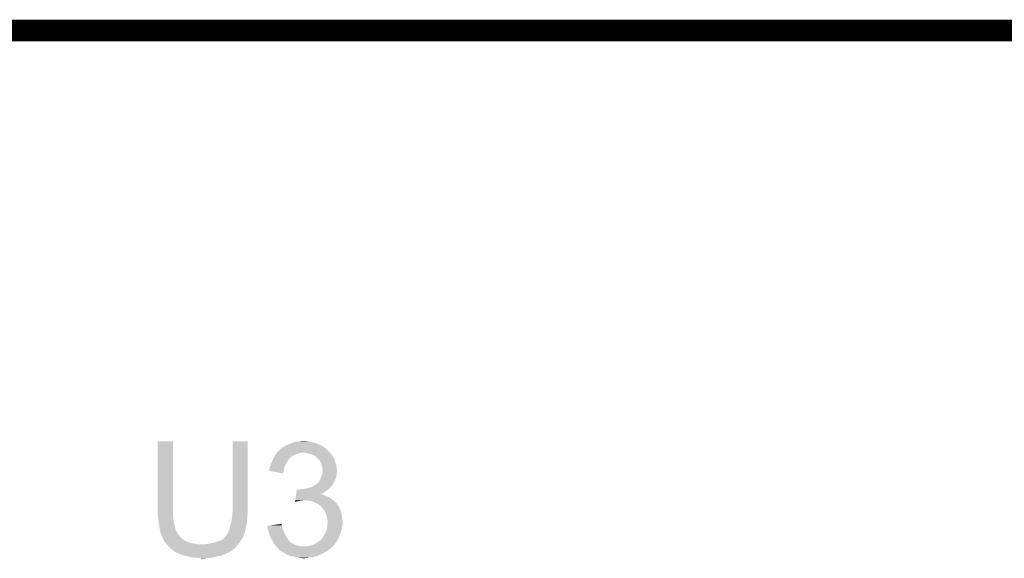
# Model space of a CAD drawing. Extents: x -1.3 to 24.2, y -3.9 to 39.2.
# Tile 33 of 34: x 9.8 to 16.8, y 35.4 to 39.2. Entities that reach past the tile are written whole.
import ezdxf

# ---------------------------------------------------------------- set-up
doc = ezdxf.new("R2010")
doc.units = 0
doc.layers.add('COMPASS_9_CLICK_V101_GKO', color=5, linetype='CONTINUOUS')
doc.layers.add('COMPASS_9_CLICK_V101_GTO', color=14, linetype='CONTINUOUS')

msp = doc.modelspace()

# ---------------------------------------------------------------- linework, layer by layer
at = {"layer": 'COMPASS_9_CLICK_V101_GKO', "const_width": 0.1524}
msp.add_lwpolyline([(4.064, 39.10838), (18.796, 39.10838)], dxfattribs=at)
at = {"layer": 'COMPASS_9_CLICK_V101_GTO'}
for points in [[(10.7696, 35.67938), (10.769622, 36.194976), (10.87882, 35.67938), (10.87882, 36.194976)], [(10.769622, 36.194976), (10.769624, 36.195), (10.87882, 36.194976), (10.769624, 36.195)], [(11.30046, 35.7251), (11.300482, 36.194976), (11.40714, 35.7251), (11.40714, 36.194976)], [(11.300482, 36.194976), (11.300484, 36.195), (11.40714, 36.194976), (11.300484, 36.195)], [(11.684, 36.1696), (11.722096, 36.184838), (11.922764, 36.1696), (11.882122, 36.184838)], [(11.722096, 36.184838), (11.734802, 36.18992), (11.882122, 36.184838), (11.859258, 36.18992)], [(11.734802, 36.18992), (11.76782, 36.195), (11.859258, 36.18992), (11.841482, 36.195)], [(11.76782, 36.195), (11.783062, 36.19754), (11.841482, 36.195), (11.826238, 36.19754)], [(11.610848, 36.111178), (11.612628, 36.11372), (11.77036, 36.111178), (11.78306, 36.11372)], [(11.612628, 36.11372), (11.614406, 36.11626), (11.78306, 36.11372), (11.793218, 36.11626)], [(11.614406, 36.11626), (11.617962, 36.12134), (11.990072, 36.11626), (11.985838, 36.12134)], [(11.617962, 36.12134), (11.620816, 36.123878), (11.985838, 36.12134), (11.983722, 36.123878)], [(11.620816, 36.123878), (11.635102, 36.13658), (11.983722, 36.123878), (11.96848, 36.13658)], [(11.635102, 36.13658), (11.64082, 36.141664), (11.96848, 36.13658), (11.963396, 36.141664)], [(11.64082, 36.141664), (11.640844, 36.1442), (11.963396, 36.141664), (11.96086, 36.1442)], [(11.640844, 36.1442), (11.643364, 36.144202), (11.96086, 36.1442), (11.960858, 36.144202)], [(11.643364, 36.144202), (11.64844, 36.146746), (11.960858, 36.144202), (11.958314, 36.146746)], [(11.64844, 36.146746), (11.64971, 36.149278), (11.958314, 36.146746), (11.955782, 36.149278)], [(11.64971, 36.149278), (11.650988, 36.151818), (11.955782, 36.149278), (11.95155, 36.151818)], [(11.650988, 36.151818), (11.658604, 36.154362), (11.95155, 36.151818), (11.94731, 36.154362)], [(11.658604, 36.154362), (11.662408, 36.156898), (11.94731, 36.154362), (11.943082, 36.156898)], [(11.662408, 36.156898), (11.673838, 36.164518), (11.943082, 36.156898), (11.932922, 36.164518)], [(11.673838, 36.164518), (11.673842, 36.16452), (11.932922, 36.164518), (11.932918, 36.16452)], [(11.673842, 36.16452), (11.678912, 36.167056), (11.932918, 36.16452), (11.925318, 36.167056)], [(11.678912, 36.167056), (11.683952, 36.169576), (11.925318, 36.167056), (11.9253, 36.169576)], [(11.683952, 36.169576), (11.684, 36.1696), (11.9253, 36.169576), (11.922764, 36.1696)], [(11.823698, 36.11372), (11.803378, 36.11626), (11.992188, 36.11372), (11.990072, 36.11626)], [(11.844014, 36.10864), (11.823698, 36.11372), (11.99642, 36.10864), (11.992188, 36.11372)], [(11.56716, 36.022278), (11.57478, 36.04514), (11.671298, 36.022278), (11.68273, 36.04514)], [(11.57478, 36.04514), (11.578588, 36.052758), (11.68273, 36.04514), (11.68654, 36.052758)], [(11.578588, 36.052758), (11.58875, 36.073078), (11.68654, 36.052758), (11.70178, 36.073078)], [(11.58875, 36.073078), (11.591292, 36.078162), (11.70178, 36.073078), (11.706862, 36.078162)], [(11.591292, 36.078162), (11.597642, 36.09086), (11.706862, 36.078162), (11.722104, 36.09086)], [(11.597642, 36.09086), (11.600182, 36.095938), (11.722104, 36.09086), (11.730986, 36.095938)], [(11.600182, 36.095938), (11.603738, 36.10102), (11.730986, 36.095938), (11.739878, 36.10102)], [(11.603738, 36.10102), (11.610848, 36.111178), (11.739878, 36.10102), (11.77036, 36.111178)], [(11.84402, 36.108638), (11.844014, 36.10864), (11.996422, 36.108638), (11.99642, 36.10864)], [(11.8745, 36.09848), (11.84402, 36.108638), (12.003678, 36.09848), (11.996422, 36.108638)], [(11.88466, 36.09086), (11.8745, 36.09848), (12.00912, 36.09086), (12.003678, 36.09848)], [(11.884664, 36.090858), (11.88466, 36.09086), (12.00912, 36.090858), (12.00912, 36.09086)], [(11.88848, 36.088314), (11.884664, 36.090858), (12.009126, 36.088314), (12.00912, 36.090858)], [(11.89228, 36.08578), (11.88848, 36.088314), (12.01166, 36.08578), (12.009126, 36.088314)], [(11.894824, 36.083236), (11.89228, 36.08578), (12.014202, 36.083236), (12.01166, 36.08578)], [(11.90498, 36.07308), (11.894824, 36.083236), (12.01928, 36.07308), (12.014202, 36.083236)], [(11.912598, 36.065462), (11.90498, 36.07308), (12.022328, 36.065462), (12.01928, 36.07308)], [(11.915986, 36.060382), (11.912598, 36.065462), (12.02436, 36.060382), (12.022328, 36.065462)], [(11.922758, 36.050224), (11.915986, 36.060382), (12.027746, 36.050224), (12.02436, 36.060382)], [(11.924454, 36.04514), (11.922758, 36.050224), (12.02944, 36.04514), (12.027746, 36.050224)], [(11.93038, 36.027358), (11.924454, 36.04514), (12.03452, 36.027358), (12.02944, 36.04514)], [(11.557, 35.98674), (11.557006, 35.989266), (11.661826, 35.98674), (11.662288, 35.989266)], [(11.658576, 35.968944), (11.557, 35.98674), (11.658576, 35.968944), (11.661826, 35.98674)], [(11.557006, 35.989266), (11.55954, 35.991804), (11.662288, 35.989266), (11.662752, 35.991804)], [(11.55954, 35.99688), (11.559542, 35.996882), (11.66368, 35.99688), (11.66368, 35.996882)], [(11.55954, 35.991804), (11.55954, 35.99688), (11.662752, 35.991804), (11.66368, 35.99688)], [(11.559542, 35.996882), (11.564618, 36.01212), (11.66368, 35.996882), (11.667488, 36.01212)], [(11.564618, 36.01212), (11.565888, 36.017198), (11.667488, 36.01212), (11.668758, 36.017198)], [(11.565888, 36.017198), (11.56716, 36.022278), (11.668758, 36.017198), (11.671298, 36.022278)], [(11.932918, 36.01974), (11.93038, 36.027358), (12.035474, 36.01974), (12.03452, 36.027358)], [(11.93546, 36.007042), (11.932918, 36.01974), (12.03706, 36.007042), (12.035474, 36.01974)], [(11.937998, 35.999422), (11.93546, 36.007042), (12.038012, 35.999422), (12.03706, 36.007042)], [(11.936474, 35.968936), (11.937998, 35.976558), (12.03706, 35.968936), (12.039598, 35.976558)], [(11.938, 35.986718), (11.937998, 35.999422), (12.0396, 35.986718), (12.038012, 35.999422)], [(11.937998, 35.976558), (11.938, 35.976562), (12.039598, 35.976558), (12.039598, 35.976562)], [(11.938, 35.976562), (11.938, 35.986718), (12.039598, 35.976562), (12.0396, 35.986718)], [(11.894822, 35.892742), (11.91006, 35.907982), (12.010574, 35.892742), (12.01928, 35.907982)], [(11.91006, 35.907982), (11.912602, 35.910524), (12.01928, 35.907982), (12.02055, 35.910524)], [(11.912602, 35.910524), (11.91895, 35.92322), (12.02055, 35.910524), (12.0269, 35.92322)], [(11.91895, 35.92322), (11.92022, 35.92576), (12.0269, 35.92322), (12.027746, 35.92576)], [(11.92022, 35.92576), (11.92784, 35.94354), (12.027746, 35.92576), (12.033672, 35.94354)], [(11.92784, 35.94354), (11.931648, 35.953698), (12.033672, 35.94354), (12.037058, 35.953698)], [(11.931648, 35.953698), (11.93546, 35.963862), (12.037058, 35.953698), (12.037058, 35.963862)], [(11.93546, 35.963862), (11.936474, 35.968936), (12.037058, 35.963862), (12.03706, 35.968936)], [(11.751774, 35.831778), (11.753644, 35.84448), (11.94562, 35.831778), (11.9634, 35.84448)], [(11.753644, 35.84448), (11.755142, 35.85464), (11.9634, 35.84448), (11.9761, 35.85464)], [(11.780522, 35.85464), (11.79322, 35.85718), (11.9761, 35.85464), (11.979274, 35.85718)], [(11.79322, 35.85718), (11.80846, 35.85972), (11.979274, 35.85718), (11.98245, 35.85972)], [(11.80846, 35.85972), (11.82624, 35.86226), (11.98245, 35.85972), (11.985624, 35.86226)], [(11.82624, 35.86226), (11.836388, 35.864798), (11.985624, 35.86226), (11.988798, 35.864798)], [(11.836388, 35.864798), (11.846562, 35.867342), (11.988798, 35.864798), (11.991342, 35.867342)], [(11.846562, 35.867342), (11.86687, 35.874958), (11.991342, 35.867342), (11.998958, 35.874958)], [(11.86687, 35.874958), (11.866882, 35.874962), (11.998958, 35.874958), (11.99896, 35.874962)], [(11.866882, 35.874962), (11.877548, 35.88258), (11.99896, 35.874962), (12.00404, 35.88258)], [(11.877548, 35.88258), (11.884652, 35.887654), (12.00404, 35.88258), (12.009114, 35.887654)], [(11.884652, 35.887654), (11.884662, 35.88766), (12.009114, 35.887654), (12.009114, 35.88766)], [(11.884662, 35.88766), (11.887206, 35.887664), (12.009114, 35.88766), (12.009114, 35.887664)], [(11.887206, 35.887664), (11.891, 35.890194), (12.009114, 35.887664), (12.00912, 35.890194)], [(11.891, 35.890194), (11.894822, 35.892742), (12.00912, 35.890194), (12.010574, 35.892742)], [(11.742424, 35.76831), (11.743166, 35.77336), (11.742424, 35.76831), (11.7729, 35.77336)], [(11.743166, 35.77336), (11.743542, 35.7759), (11.7729, 35.77336), (11.785598, 35.7759)], [(11.743542, 35.7759), (11.743916, 35.778438), (11.795756, 35.7759), (11.803378, 35.778438)], [(11.743916, 35.77844), (11.745038, 35.78606), (12.012932, 35.77844), (12.00404, 35.78606)], [(11.743916, 35.778438), (11.743916, 35.77844), (11.803378, 35.778438), (11.813542, 35.77844)], [(11.745038, 35.78606), (11.746908, 35.798758), (12.00404, 35.78606), (11.986262, 35.798758)], [(11.746908, 35.798758), (11.749154, 35.814), (11.986262, 35.798758), (11.9507, 35.814)], [(11.749154, 35.814), (11.749902, 35.819078), (11.9507, 35.814), (11.938004, 35.819078)], [(11.749902, 35.81908), (11.750276, 35.821614), (11.932924, 35.81908), (11.930386, 35.821614)], [(11.749902, 35.819078), (11.749902, 35.81908), (11.938004, 35.819078), (11.932924, 35.81908)], [(11.750276, 35.82162), (11.751774, 35.831778), (11.927932, 35.82162), (11.94562, 35.831778)], [(11.750276, 35.821614), (11.750276, 35.82162), (11.930386, 35.821614), (11.927932, 35.82162)], [(11.838938, 35.7759), (11.813542, 35.77844), (12.015896, 35.7759), (12.012932, 35.77844)], [(11.86179, 35.770822), (11.838938, 35.7759), (12.02182, 35.770822), (12.015896, 35.7759)], [(11.861798, 35.77082), (11.86179, 35.770822), (12.021822, 35.77082), (12.02182, 35.770822)], [(11.88212, 35.7632), (11.861798, 35.77082), (12.02944, 35.7632), (12.021822, 35.77082)], [(11.298934, 35.681918), (11.30046, 35.697158), (11.40714, 35.681918), (11.40714, 35.697158)], [(11.30046, 35.697158), (11.30046, 35.7251), (11.40714, 35.697158), (11.40714, 35.7251)], [(11.89736, 35.75558), (11.88212, 35.7632), (12.037058, 35.75558), (12.02944, 35.7632)], [(11.901602, 35.753036), (11.89736, 35.75558), (12.0396, 35.753036), (12.037058, 35.75558)], [(11.905838, 35.750494), (11.901602, 35.753036), (12.039604, 35.750494), (12.0396, 35.753036)], [(11.910058, 35.747962), (11.905838, 35.750494), (12.041292, 35.747962), (12.039604, 35.750494)], [(11.916834, 35.74288), (11.910058, 35.747962), (12.04468, 35.74288), (12.041292, 35.747962)], [(11.920218, 35.74034), (11.916834, 35.74288), (12.046586, 35.74034), (12.04468, 35.74288)], [(11.927842, 35.73272), (11.920218, 35.74034), (12.0523, 35.73272), (12.046586, 35.74034)], [(11.927844, 35.732718), (11.927842, 35.73272), (12.0523, 35.732718), (12.0523, 35.73272)], [(11.940904, 35.71748), (11.927844, 35.732718), (12.05992, 35.71748), (12.0523, 35.732718)], [(11.94308, 35.71494), (11.940904, 35.71748), (12.060874, 35.71494), (12.05992, 35.71748)], [(11.955778, 35.697162), (11.94308, 35.71494), (12.06754, 35.697162), (12.060874, 35.71494)], [(11.95578, 35.697158), (11.955778, 35.697162), (12.06754, 35.697158), (12.06754, 35.697162)], [(11.9634, 35.67684), (11.95578, 35.697158), (12.072056, 35.67684), (12.06754, 35.697158)], [(10.771188, 35.66668), (10.7696, 35.67938), (10.87882, 35.66668), (10.87882, 35.67938)], [(10.774364, 35.64128), (10.771188, 35.66668), (10.88136, 35.64128), (10.87882, 35.66668)], [(10.77468, 35.63874), (10.774364, 35.64128), (10.881822, 35.63874), (10.88136, 35.64128)], [(10.77831, 35.61334), (10.77468, 35.63874), (10.88644, 35.61334), (10.881822, 35.63874)], [(11.291388, 35.6235), (11.29284, 35.628582), (11.40206, 35.6235), (11.402482, 35.628582)], [(11.29284, 35.628582), (11.29538, 35.6489), (11.402482, 35.628582), (11.404176, 35.6489)], [(11.29538, 35.6489), (11.295944, 35.65398), (11.404176, 35.6489), (11.4046, 35.65398)], [(11.295944, 35.65398), (11.297636, 35.669218), (11.4046, 35.65398), (11.4046, 35.669218)], [(11.297636, 35.669218), (11.29792, 35.67176), (11.4046, 35.669218), (11.405108, 35.67176)], [(11.29792, 35.67176), (11.298934, 35.681918), (11.405108, 35.67176), (11.40714, 35.681918)], [(11.964126, 35.6743), (11.9634, 35.67684), (12.07262, 35.6743), (12.072056, 35.67684)], [(11.96848, 35.659062), (11.964126, 35.6743), (12.075668, 35.659062), (12.07262, 35.6743)], [(11.970174, 35.6489), (11.96848, 35.659062), (12.0777, 35.6489), (12.075668, 35.659062)], [(11.97102, 35.64382), (11.970174, 35.6489), (12.078162, 35.64382), (12.0777, 35.6489)], [(11.97356, 35.631122), (11.97102, 35.64382), (12.079318, 35.631122), (12.078162, 35.64382)], [(11.97356, 35.620962), (11.97356, 35.631122), (12.08024, 35.620962), (12.079318, 35.631122)], [(10.77976, 35.60318), (10.77831, 35.61334), (10.888698, 35.60318), (10.88644, 35.61334)], [(10.781878, 35.59048), (10.77976, 35.60318), (10.89152, 35.59048), (10.888698, 35.60318)], [(10.7823, 35.58794), (10.781878, 35.59048), (10.892156, 35.58794), (10.89152, 35.59048)], [(10.783824, 35.58032), (10.7823, 35.58794), (10.89406, 35.58032), (10.892156, 35.58794)], [(10.786364, 35.56762), (10.783824, 35.58032), (10.896602, 35.56762), (10.89406, 35.58032)], [(10.78738, 35.56254), (10.786364, 35.56762), (10.898298, 35.56254), (10.896602, 35.56762)], [(10.788016, 35.56), (10.78738, 35.56254), (10.899144, 35.56), (10.898298, 35.56254)], [(10.789924, 35.552376), (10.788016, 35.56), (10.90676, 35.552376), (10.899144, 35.56)], [(11.26998, 35.55238), (11.272012, 35.557462), (11.387666, 35.55238), (11.38936, 35.557462)], [(11.272012, 35.557462), (11.28014, 35.577782), (11.38936, 35.557462), (11.394048, 35.577782)], [(11.28014, 35.577782), (11.282256, 35.59048), (11.394048, 35.577782), (11.39698, 35.59048)], [(11.282256, 35.59048), (11.28268, 35.593022), (11.39698, 35.59048), (11.39737, 35.593022)], [(11.28268, 35.593022), (11.291388, 35.6235), (11.39737, 35.593022), (11.40206, 35.6235)], [(11.54686, 35.598098), (11.567198, 35.600636), (11.649712, 35.598098), (11.648442, 35.600636)], [(11.547176, 35.595556), (11.54686, 35.598098), (11.65098, 35.595556), (11.649712, 35.598098)], [(11.548122, 35.587938), (11.547176, 35.595556), (11.650982, 35.587938), (11.65098, 35.595556)], [(11.549066, 35.580322), (11.548122, 35.587938), (11.65352, 35.580322), (11.650982, 35.587938)], [(11.54938, 35.577782), (11.549066, 35.580322), (11.65461, 35.577782), (11.65352, 35.580322)], [(11.553736, 35.56254), (11.54938, 35.577782), (11.66114, 35.56254), (11.65461, 35.577782)], [(11.55446, 35.56), (11.553736, 35.56254), (11.662094, 35.56), (11.66114, 35.56254)], [(11.559932, 35.54222), (11.55446, 35.56), (11.66876, 35.54222), (11.662094, 35.56)], [(11.567198, 35.600636), (11.64844, 35.610774), (11.648442, 35.600636), (11.64844, 35.610774)], [(11.95832, 35.54984), (11.962128, 35.56), (12.066384, 35.54984), (12.070078, 35.56)], [(11.962128, 35.56), (11.96594, 35.570162), (12.070078, 35.56), (12.072112, 35.570162)], [(11.96594, 35.570162), (11.966504, 35.5727), (12.072112, 35.570162), (12.07262, 35.5727)], [(11.966504, 35.5727), (11.96876, 35.58286), (12.07262, 35.5727), (12.07516, 35.58286)], [(11.96876, 35.58286), (11.97102, 35.593022), (12.07516, 35.58286), (12.077192, 35.593022)], [(11.97102, 35.593022), (11.971272, 35.595558), (12.077192, 35.593022), (12.0777, 35.595558)], [(11.971272, 35.595558), (11.972034, 35.603176), (12.0777, 35.595558), (12.0777, 35.603176)], [(11.972034, 35.603176), (11.972796, 35.610798), (12.0777, 35.603176), (12.080238, 35.610798)], [(11.972796, 35.610798), (11.97356, 35.618418), (12.080238, 35.610798), (12.080238, 35.618418)], [(11.97356, 35.618418), (11.97356, 35.620962), (12.080238, 35.618418), (12.08024, 35.620962)], [(10.792462, 35.54222), (10.789924, 35.552376), (10.910828, 35.54222), (10.90676, 35.552376)], [(10.793308, 35.539682), (10.792462, 35.54222), (10.911844, 35.539682), (10.910828, 35.54222)], [(10.795, 35.534602), (10.793308, 35.539682), (10.916922, 35.534602), (10.911844, 35.539682)], [(10.797542, 35.529518), (10.795, 35.534602), (10.922002, 35.529518), (10.916922, 35.534602)], [(10.800078, 35.524444), (10.797542, 35.529518), (10.926062, 35.524444), (10.922002, 35.529518)], [(10.80008, 35.521904), (10.800078, 35.524444), (10.928094, 35.521904), (10.926062, 35.524444)], [(10.802392, 35.516818), (10.80008, 35.521904), (10.932162, 35.516818), (10.928094, 35.521904)], [(10.81278, 35.493962), (10.802392, 35.516818), (10.959594, 35.493962), (10.932162, 35.516818)], [(10.814758, 35.49142), (10.81278, 35.493962), (10.962644, 35.49142), (10.959594, 35.493962)], [(10.81476, 35.491418), (10.814758, 35.49142), (10.965184, 35.491418), (10.962644, 35.49142)], [(10.816732, 35.48888), (10.81476, 35.491418), (10.97026, 35.48888), (10.965184, 35.491418)], [(10.824636, 35.478718), (10.816732, 35.48888), (10.99566, 35.478718), (10.97026, 35.48888)], [(11.17346, 35.478722), (11.2014, 35.48888), (11.34872, 35.478722), (11.35634, 35.48888)], [(11.2014, 35.48888), (11.226798, 35.50158), (11.35634, 35.48888), (11.364808, 35.50158)], [(11.226798, 35.50158), (11.23103, 35.50412), (11.364808, 35.50158), (11.366502, 35.50412)], [(11.23103, 35.50412), (11.239502, 35.509202), (11.366502, 35.50412), (11.369548, 35.509202)], [(11.239502, 35.509202), (11.24712, 35.516822), (11.369548, 35.509202), (11.37412, 35.516822)], [(11.24712, 35.516822), (11.252194, 35.521896), (11.37412, 35.516822), (11.376658, 35.521896)], [(11.252194, 35.521896), (11.254732, 35.524434), (11.376658, 35.521896), (11.379194, 35.524434)], [(11.254732, 35.524434), (11.254742, 35.524444), (11.379194, 35.524434), (11.379194, 35.524444)], [(11.254742, 35.524444), (11.257278, 35.529516), (11.379194, 35.524444), (11.3792, 35.529516)], [(11.257278, 35.529516), (11.257282, 35.529522), (11.3792, 35.529516), (11.379202, 35.529522)], [(11.257282, 35.529522), (11.26236, 35.537142), (11.379202, 35.529522), (11.382248, 35.537142)], [(11.26236, 35.537142), (11.264898, 35.54222), (11.382248, 35.537142), (11.38428, 35.54222)], [(11.264898, 35.54222), (11.26998, 35.55238), (11.38428, 35.54222), (11.387666, 35.55238)], [(11.564618, 35.526982), (11.559932, 35.54222), (11.676382, 35.526982), (11.66876, 35.54222)], [(11.566928, 35.521902), (11.564618, 35.526982), (11.678922, 35.521902), (11.676382, 35.526982)], [(11.57732, 35.499042), (11.566928, 35.521902), (11.695256, 35.499042), (11.678922, 35.521902)], [(11.584938, 35.488882), (11.57732, 35.499042), (11.702514, 35.488882), (11.695256, 35.499042)], [(11.585956, 35.48634), (11.584938, 35.488882), (11.70433, 35.48634), (11.702514, 35.488882)], [(11.585958, 35.486334), (11.585956, 35.48634), (11.706866, 35.486334), (11.70433, 35.48634)], [(11.587988, 35.48126), (11.585958, 35.486334), (11.711942, 35.48126), (11.706866, 35.486334)], [(11.904978, 35.48126), (11.9253, 35.499038), (12.033672, 35.48126), (12.045524, 35.499038)], [(11.9253, 35.499038), (11.927836, 35.501576), (12.045524, 35.499038), (12.047218, 35.501576)], [(11.927836, 35.501576), (11.932922, 35.506662), (12.047218, 35.501576), (12.048912, 35.506662)], [(11.932922, 35.506662), (11.939014, 35.516818), (12.048912, 35.506662), (12.0523, 35.516818)], [(11.939014, 35.516818), (11.94816, 35.53206), (12.0523, 35.516818), (12.05992, 35.53206)], [(11.94816, 35.53206), (11.95832, 35.54984), (12.05992, 35.53206), (12.066384, 35.54984)], [(10.828584, 35.47364), (10.824636, 35.478718), (11.013442, 35.47364), (10.99566, 35.478718)], [(10.83056, 35.4711), (10.828584, 35.47364), (11.033758, 35.4711), (11.013442, 35.47364)], [(10.83056, 35.471098), (10.83056, 35.4711), (11.033768, 35.471098), (11.033758, 35.4711)], [(10.834914, 35.46602), (10.83056, 35.471098), (11.056622, 35.46602), (11.033768, 35.471098)], [(10.8458, 35.45332), (10.834914, 35.46602), (11.328038, 35.45332), (11.338922, 35.46602)], [(10.84834, 35.45078), (10.8458, 35.45332), (11.325862, 35.45078), (11.328038, 35.45332)], [(10.863582, 35.435538), (10.84834, 35.45078), (11.310618, 35.435538), (11.325862, 35.45078)], [(10.869676, 35.43046), (10.863582, 35.435538), (11.30554, 35.43046), (11.310618, 35.435538)], [(10.87882, 35.42284), (10.869676, 35.43046), (11.294652, 35.42284), (11.30554, 35.43046)], [(10.891516, 35.412684), (10.87882, 35.42284), (11.280142, 35.412684), (11.294652, 35.42284)], [(11.109962, 35.46602), (11.12012, 35.46856), (11.338922, 35.46602), (11.3411, 35.46856)], [(11.12012, 35.46856), (11.14552, 35.47364), (11.3411, 35.46856), (11.34491, 35.47364)], [(11.14552, 35.47364), (11.17346, 35.478722), (11.34491, 35.47364), (11.34872, 35.478722)], [(11.59002, 35.476178), (11.587988, 35.48126), (11.718718, 35.476178), (11.711942, 35.48126)], [(11.591926, 35.47364), (11.59002, 35.476178), (11.722102, 35.47364), (11.718718, 35.476178)], [(11.59764, 35.466022), (11.591926, 35.47364), (11.737336, 35.466022), (11.722102, 35.47364)], [(11.60272, 35.460938), (11.59764, 35.466022), (11.747502, 35.460938), (11.737336, 35.466022)], [(11.605258, 35.458398), (11.60272, 35.460938), (11.756396, 35.458398), (11.747502, 35.460938)], [(11.606528, 35.45586), (11.605258, 35.458398), (11.76528, 35.45586), (11.756396, 35.458398)], [(11.609072, 35.45078), (11.606528, 35.45586), (11.785602, 35.45078), (11.76528, 35.45586)], [(11.610338, 35.448246), (11.609072, 35.45078), (12.006584, 35.448246), (12.009118, 35.45078)], [(11.617956, 35.443158), (11.610338, 35.448246), (12.001496, 35.443158), (12.006584, 35.448246)], [(11.620498, 35.438084), (11.617956, 35.443158), (11.996422, 35.438084), (12.001496, 35.443158)], [(11.620504, 35.438078), (11.620498, 35.438084), (11.996416, 35.438078), (11.996422, 35.438084)], [(11.623044, 35.435538), (11.620504, 35.438078), (11.991342, 35.435538), (11.996416, 35.438078)], [(11.62812, 35.43046), (11.623044, 35.435538), (11.98626, 35.43046), (11.991342, 35.435538)], [(11.634474, 35.425378), (11.62812, 35.43046), (11.978638, 35.425378), (11.98626, 35.43046)], [(11.64082, 35.4203), (11.634474, 35.425378), (11.973556, 35.4203), (11.978638, 35.425378)], [(11.64463, 35.41776), (11.64082, 35.4203), (11.971016, 35.41776), (11.973556, 35.4203)], [(11.652248, 35.41268), (11.64463, 35.41776), (11.958318, 35.41268), (11.971016, 35.41776)], [(11.818622, 35.45078), (11.83132, 35.45332), (12.009118, 35.45078), (12.011658, 35.45332)], [(11.83132, 35.45332), (11.84656, 35.45586), (12.011658, 35.45332), (12.014198, 35.45586)], [(11.84656, 35.45586), (11.846568, 35.455862), (12.014198, 35.45586), (12.014202, 35.455862)], [(11.846568, 35.455862), (11.866882, 35.46094), (12.014202, 35.455862), (12.018432, 35.46094)], [(11.866882, 35.46094), (11.88466, 35.4711), (12.018432, 35.46094), (12.0269, 35.4711)], [(11.88466, 35.4711), (11.904978, 35.48126), (12.0269, 35.4711), (12.033672, 35.48126)], [(10.896596, 35.41268), (10.891516, 35.412684), (11.280138, 35.41268), (11.280142, 35.412684)], [(10.896604, 35.412674), (10.896596, 35.41268), (11.277594, 35.412674), (11.280138, 35.41268)], [(10.89914, 35.41014), (10.896604, 35.412674), (11.275056, 35.41014), (11.277594, 35.412674)], [(10.899144, 35.410136), (10.89914, 35.41014), (11.272514, 35.410136), (11.275056, 35.41014)], [(10.901674, 35.407606), (10.899144, 35.410136), (11.268718, 35.407606), (11.272514, 35.410136)], [(10.904216, 35.4076), (10.901674, 35.407606), (11.268708, 35.4076), (11.268718, 35.407606)], [(10.909806, 35.40506), (10.904216, 35.4076), (11.264898, 35.40506), (11.268708, 35.4076)], [(10.926576, 35.397438), (10.909806, 35.40506), (11.249658, 35.397438), (11.264898, 35.40506)], [(10.93216, 35.3949), (10.926576, 35.397438), (11.239498, 35.3949), (11.249658, 35.397438)], [(10.947402, 35.38982), (10.93216, 35.3949), (11.22934, 35.38982), (11.239498, 35.3949)], [(10.962642, 35.38474), (10.947402, 35.38982), (11.216638, 35.38474), (11.22934, 35.38982)], [(10.984654, 35.37966), (10.962642, 35.38474), (11.186158, 35.37966), (11.216638, 35.38474)], [(10.99566, 35.37712), (10.984654, 35.37966), (11.177268, 35.37712), (11.186158, 35.37966)], [(11.00963, 35.37458), (10.99566, 35.37712), (11.168378, 35.37458), (11.177268, 35.37712)], [(11.023598, 35.37204), (11.00963, 35.37458), (11.150598, 35.37204), (11.168378, 35.37458)], [(11.048998, 35.3695), (11.036298, 35.37204), (11.13282, 35.3695), (11.150598, 35.37204)], [(11.079478, 35.366962), (11.071856, 35.3695), (11.089674, 35.366962), (11.13282, 35.3695)], [(11.089642, 35.36696), (11.079478, 35.366962), (11.089642, 35.36696), (11.089674, 35.366962)], [(11.65606, 35.410138), (11.652248, 35.41268), (11.954082, 35.410138), (11.958318, 35.41268)], [(11.668762, 35.40252), (11.65606, 35.410138), (11.941386, 35.40252), (11.954082, 35.410138)], [(11.678922, 35.39744), (11.668762, 35.40252), (11.932922, 35.39744), (11.941386, 35.40252)], [(11.684, 35.3949), (11.678922, 35.39744), (11.9253, 35.3949), (11.932922, 35.39744)], [(11.690098, 35.39236), (11.684, 35.3949), (11.91768, 35.39236), (11.9253, 35.3949)], [(11.708392, 35.384738), (11.690098, 35.39236), (11.902438, 35.384738), (11.91768, 35.39236)], [(11.714478, 35.382202), (11.708392, 35.384738), (11.89356, 35.382202), (11.902438, 35.384738)], [(11.74242, 35.37712), (11.714478, 35.382202), (11.875768, 35.37712), (11.89356, 35.382202)], [(11.75512, 35.37458), (11.74242, 35.37712), (11.866878, 35.37458), (11.875768, 35.37712)], [(11.76782, 35.37204), (11.75512, 35.37458), (11.846558, 35.37204), (11.866878, 35.37458)], [(11.777978, 35.3695), (11.76782, 35.37204), (11.82624, 35.3695), (11.846558, 35.37204)], [(11.793216, 35.366962), (11.788136, 35.3695), (11.803396, 35.366962), (11.82624, 35.3695)], [(11.803378, 35.36696), (11.793216, 35.366962), (11.803378, 35.36696), (11.803396, 35.366962)]]:
    msp.add_solid(points, dxfattribs=at)

doc.saveas('drawing.dxf')
